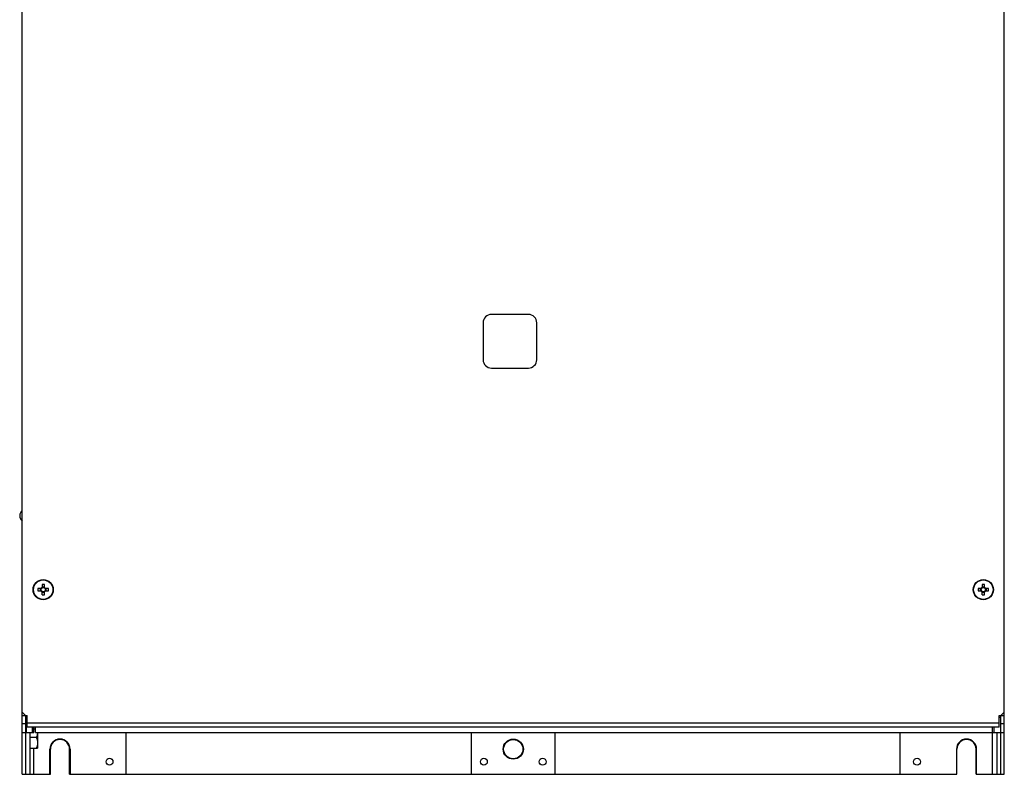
# Model space of a CAD drawing. Header units: millimetres. Extents: x 0 to 2500, y 0 to 2200.
# Tile 27 of 67: x 1350 to 1936, y 523 to 973. Entities that reach past the tile are written whole.
import ezdxf

# ---------------------------------------------------------------- set-up
doc = ezdxf.new("R2010")
doc.units = ezdxf.units.MM
doc.header["$LTSCALE"] = 143.407407
for name, color, linetype in [('00_COMPONENTS', 7, 'CONTINUOUS'), ('_12590', 7, 'CONTINUOUS'), ('_14741', 7, 'CONTINUOUS')]:
    doc.layers.add(name, color=color, linetype=linetype)

msp = doc.modelspace()

# ---------------------------------------------------------------- linework, layer by layer
at = {"layer": '00_COMPONENTS', "color": 7, "linetype": 'CONTINUOUS'}
for p, q in [((1351.24, 523.14), (1351.24, 1447.14)), ((1936.24, 523.14), (1936.24, 1447.14)), ((1625.74, 792.14), (1625.74, 770.14)), ((1652.74, 797.14), (1630.74, 797.14)), ((1657.74, 770.14), (1657.74, 792.14)), ((1630.74, 765.14), (1652.74, 765.14)), ((1362.67, 633.85), (1360.64, 633.85)), ((1362.11, 632.43), (1362.11, 633.85)), ((1363.03, 636.23), (1363.03, 634.2)), ((1363.03, 634.76), (1364.45, 634.76)), ((1364.45, 634.2), (1364.45, 636.23)), ((1366.83, 633.85), (1364.8, 633.85)), ((1365.36, 633.85), (1365.36, 632.43)), ((1922.67, 633.85), (1920.64, 633.85)), ((1922.11, 632.43), (1922.11, 633.85)), ((1923.03, 636.23), (1923.03, 634.2)), ((1923.03, 634.76), (1924.45, 634.76)), ((1924.45, 634.2), (1924.45, 636.23)), ((1926.83, 633.85), (1924.8, 633.85)), ((1925.36, 633.85), (1925.36, 632.43)), ((1360.64, 632.43), (1362.67, 632.43)), ((1363.03, 630.05), (1363.03, 632.07)), ((1364.45, 631.51), (1363.03, 631.51)), ((1364.45, 630.05), (1364.45, 632.07)), ((1364.8, 632.43), (1366.83, 632.43)), ((1920.64, 632.43), (1922.67, 632.43)), ((1923.03, 630.05), (1923.03, 632.07)), ((1924.45, 631.51), (1923.03, 631.51)), ((1924.45, 630.05), (1924.45, 632.07)), ((1924.8, 632.43), (1926.83, 632.43)), ((1351.24, 560.14), (1353.24, 558.14)), ((1351.24, 558.14), (1354.24, 558.14)), ((1353.24, 558.14), (1353.24, 523.14)), ((1353.53, 558.14), (1353.53, 548.14)), ((1354.24, 551.14), (1354.24, 558.14)), ((1933.24, 558.14), (1936.24, 558.14)), ((1933.24, 551.14), (1933.24, 558.14)), ((1934.24, 558.14), (1936.24, 560.14)), ((1934.24, 523.14), (1934.24, 558.14)), ((1353.24, 553.14), (1351.24, 553.14)), ((1933.24, 553.64), (1354.24, 553.64)), ((1933.95, 557.14), (1933.95, 548.14)), ((1936.24, 553.14), (1934.24, 553.14)), ((1351.24, 548.14), (1358.24, 548.14)), ((1933.24, 551.14), (1354.24, 551.14)), ((1355.74, 548.14), (1355.74, 523.14)), ((1357.36, 548.14), (1357.36, 551.14)), ((1358.24, 548.14), (1358.24, 551.14)), ((1358.24, 550.14), (1359.24, 550.14)), ((1360.34, 548.14), (1360.34, 538.64)), ((1413.24, 523.14), (1413.24, 548.14)), ((1618.74, 548.14), (1618.74, 523.14)), ((1668.74, 523.14), (1668.74, 548.14)), ((1874.24, 523.14), (1874.24, 548.14)), ((1929.24, 523.14), (1929.24, 551.14)), ((1929.24, 548.14), (1936.24, 548.14)), ((1930.1, 548.14), (1930.1, 551.14)), ((1931.74, 548.14), (1931.74, 523.14)), ((1359.59, 545.14), (1355.74, 545.14)), ((1355.74, 538.64), (1360.34, 538.64)), ((1358.24, 523.14), (1358.24, 538.64)), ((1367.74, 523.14), (1367.74, 538.14)), ((1367.99, 523.14), (1367.99, 538.14)), ((1379.49, 523.14), (1379.49, 538.14)), ((1379.74, 538.14), (1379.74, 523.14)), ((1907.74, 538.14), (1907.74, 523.14)), ((1907.99, 523.14), (1907.99, 538.14)), ((1919.49, 523.14), (1919.49, 538.14)), ((1919.74, 523.14), (1919.74, 538.14)), ((1351.24, 523.14), (1367.99, 523.14)), ((1379.49, 523.14), (1907.99, 523.14)), ((1919.49, 523.14), (1936.24, 523.14))]:
    msp.add_line(p, q, dxfattribs=at)
for centre, radius in [((1363.74, 633.14), 6), ((1363.74, 633.14), 5.77), ((1363.74, 633.14), 1.28), ((1923.74, 633.14), 6), ((1923.74, 633.14), 5.77), ((1923.74, 633.14), 1.28), ((1643.74, 538.14), 6), ((1643.74, 538.14), 5.75), ((1403.24, 530.64), 2.05), ((1626.24, 530.64), 2.05), ((1661.24, 530.64), 2.05), ((1884.24, 530.64), 2.05)]:
    msp.add_circle(centre, radius, dxfattribs=at)
for centre, radius, start, end in [((1630.74, 792.14), 5, 90, 180), ((1652.74, 792.14), 5, 0, 90), ((1630.74, 770.14), 5, 180, 270), ((1652.74, 770.14), 5, 270, 360), ((1353.74, 677.14), 4, 128.74452, 231.25508), ((1382.76, 633.14), 22.13, 178.162, 180.00089), ((1363.74, 633.14), 1.51, 117.9589, 152.0411), ((1363.74, 614.11), 22.13, 88.16146, 91.83854), ((1363.74, 633.14), 1.51, 27.9589, 62.0411), ((1344.71, 633.14), 22.13, 359.99911, 1.838), ((1942.76, 633.14), 22.13, 178.162, 180.00089), ((1923.74, 633.14), 1.51, 117.9589, 152.0411), ((1923.74, 614.11), 22.13, 88.16146, 91.83854), ((1923.74, 633.14), 1.51, 27.9589, 62.0411), ((1904.71, 633.14), 22.13, 359.99911, 1.838), ((1382.76, 633.14), 22.13, 179.99911, 181.838), ((1363.74, 633.14), 1.51, 207.9589, 242.0411), ((1363.74, 652.16), 22.13, 268.16146, 271.83854), ((1363.74, 633.14), 1.51, 297.9589, 332.0411), ((1344.71, 633.14), 22.13, 358.162, 0.00089), ((1942.76, 633.14), 22.13, 179.99911, 181.838), ((1923.74, 633.14), 1.51, 207.9589, 242.0411), ((1923.74, 652.16), 22.13, 268.16146, 271.83854), ((1923.74, 633.14), 1.51, 297.9589, 332.0411), ((1904.71, 633.14), 22.13, 358.162, 0.00089), ((1373.74, 538.14), 6, 0, 180), ((1373.74, 538.14), 5.75, 0, 180), ((1913.74, 538.14), 6, 0, 180), ((1913.74, 538.14), 5.75, 0, 180)]:
    msp.add_arc(centre, radius, start, end, dxfattribs=at)
for points, knots in [([(1360.33, 548.14), (1360.33, 547.88), (1360.3, 547.36), (1360.14, 546.34), (1359.87, 545.58), (1359.59, 545.14)], [0, 0, 0, 0, 0.248262, 0.49712, 1, 1, 1, 1]), ([(1359.59, 545.14), (1359.9, 544.67), (1360.17, 543.84), (1360.32, 542.73), (1360.34, 542.17), (1360.34, 541.89)], [0, 0, 0, 0, 0.502607, 0.751545, 1, 1, 1, 1]), ([(1360.34, 541.89), (1360.34, 541.61), (1360.32, 541.05), (1360.17, 539.94), (1359.9, 539.11), (1359.59, 538.64)], [0, 0, 0, 0, 0.248454, 0.497392, 1, 1, 1, 1])]:
    msp.add_open_spline(points, degree=3, knots=knots, dxfattribs=at)
at = {"layer": '_12590', "color": 7, "linetype": 'CONTINUOUS'}
for q in [(1359.24, 551.14), (1929.24, 548.14)]:
    msp.add_line((1359.24, 548.14), q, dxfattribs=at)
at = {"layer": '_14741', "color": 7, "linetype": 'CONTINUOUS'}
msp.add_line((1933.24, 557.14), (1934.24, 557.14), dxfattribs=at)

doc.saveas('drawing.dxf')
